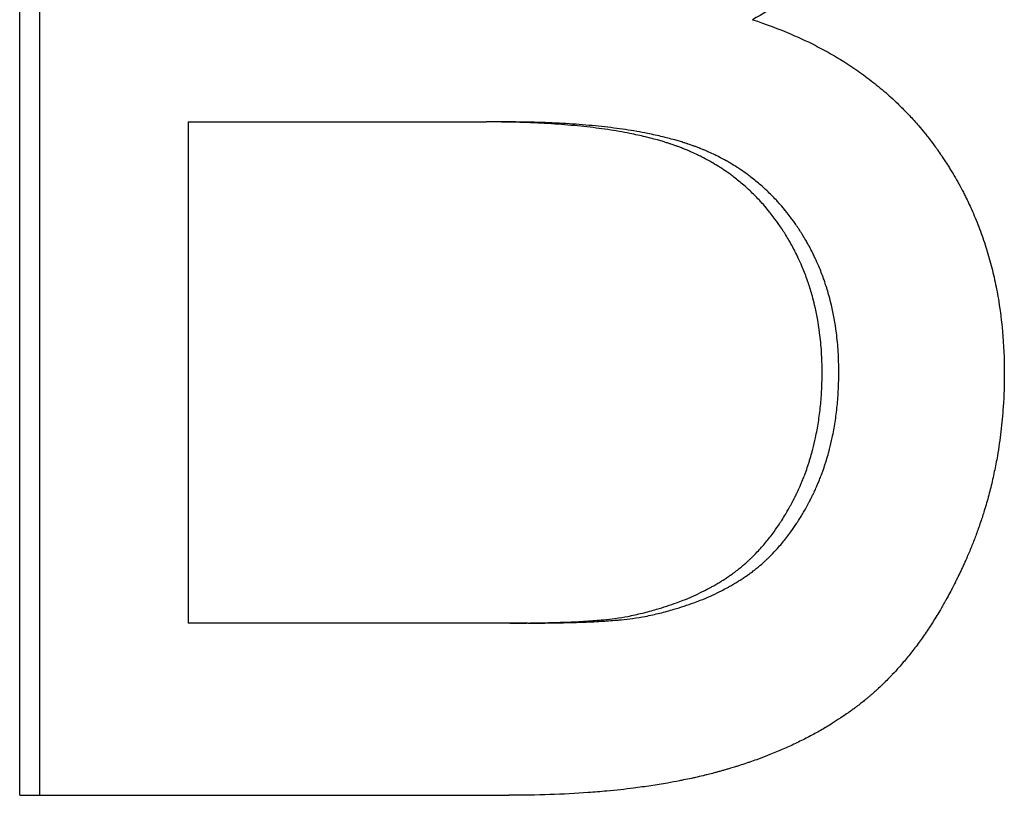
# Model space of a CAD drawing. Extents: x -0.04 to 7.61, y -2.49 to 5.24.
# Tile 4 of 13: x 4.08 to 4.32, y 3.14 to 3.34. Entities that reach past the tile are written whole.
import ezdxf

# ---------------------------------------------------------------- set-up
doc = ezdxf.new("R2010")
doc.units = 0
doc.header["$MEASUREMENT"] = 0
doc.layers.get('0').update_dxf_attribs({"linetype": 'CONTINUOUS'})

msp = doc.modelspace()

# ---------------------------------------------------------------- linework, layer by layer
for p, q in [((4.07757, 3.14486), (4.07757, 3.50486)), ((4.11914, 3.31114), (4.11914, 3.18739)), ((4.11914, 3.31114), (4.1927, 3.31114)), ((4.19719, 3.31114), (4.1927, 3.31114)), ((4.19859, 3.18739), (4.11914, 3.18739)), ((4.20306, 3.18739), (4.19859, 3.18739)), ((4.07757, 3.14486), (4.19834, 3.14486))]:
    msp.add_line(p, q)
msp.add_open_spline([(4.08258, 3.14486), (4.08258, 3.26486), (4.08258, 3.38486), (4.08258, 3.50486)], degree=3)
for points, knots in [([(4.3045, 3.41267), (4.3045, 3.41011), (4.3044, 3.40757), (4.30418, 3.40506), (4.30402, 3.40318), (4.30381, 3.40131), (4.30353, 3.39946), (4.30325, 3.3976), (4.30291, 3.39576), (4.30251, 3.39394), (4.30238, 3.39333), (4.30224, 3.39272), (4.3021, 3.39212), (4.30181, 3.39091), (4.30149, 3.3897), (4.30114, 3.3885), (4.30097, 3.3879), (4.30079, 3.38731), (4.30061, 3.38671), (4.30024, 3.38552), (4.29984, 3.38433), (4.29942, 3.38316), (4.2992, 3.38257), (4.29899, 3.38198), (4.29876, 3.38139), (4.29842, 3.38051), (4.29807, 3.37964), (4.2977, 3.37876), (4.29734, 3.37789), (4.29695, 3.37702), (4.29656, 3.37616), (4.29623, 3.37544), (4.29589, 3.37472), (4.29554, 3.374), (4.29546, 3.37386), (4.29539, 3.37372), (4.29532, 3.37357), (4.29511, 3.37315), (4.29489, 3.37272), (4.29467, 3.37229), (4.29456, 3.37208), (4.29445, 3.37186), (4.29434, 3.37165), (4.29411, 3.37122), (4.29389, 3.3708), (4.29365, 3.37037), (4.29354, 3.37016), (4.29342, 3.36995), (4.2933, 3.36974), (4.29319, 3.36953), (4.29307, 3.36931), (4.29295, 3.3691), (4.29291, 3.36903), (4.29287, 3.36896), (4.29283, 3.36889), (4.29271, 3.36868), (4.29259, 3.36847), (4.29246, 3.36826), (4.29238, 3.36812), (4.2923, 3.36798), (4.29222, 3.36784), (4.29218, 3.36777), (4.29214, 3.3677), (4.29209, 3.36764), (4.29201, 3.3675), (4.29193, 3.36736), (4.29185, 3.36722), (4.2918, 3.36715), (4.29176, 3.36708), (4.29172, 3.36701), (4.29159, 3.36681), (4.29147, 3.3666), (4.29134, 3.36639), (4.29125, 3.36626), (4.29117, 3.36612), (4.29108, 3.36598), (4.29091, 3.36571), (4.29074, 3.36544), (4.29056, 3.36517), (4.29047, 3.36503), (4.29038, 3.3649), (4.29029, 3.36476), (4.29003, 3.36436), (4.28976, 3.36395), (4.28948, 3.36356), (4.2893, 3.36329), (4.28912, 3.36302), (4.28893, 3.36276), (4.28856, 3.36223), (4.28818, 3.36171), (4.28779, 3.36119), (4.2876, 3.36093), (4.28741, 3.36067), (4.28721, 3.36041), (4.28662, 3.35964), (4.28602, 3.35888), (4.2854, 3.35812), (4.28498, 3.35762), (4.28456, 3.35712), (4.28414, 3.35663), (4.28328, 3.35565), (4.2824, 3.35468), (4.2815, 3.35373), (4.28104, 3.35325), (4.28058, 3.35278), (4.28011, 3.35232), (4.27871, 3.35092), (4.27724, 3.34956), (4.27572, 3.34824), (4.2747, 3.34736), (4.27366, 3.3465), (4.27259, 3.34566), (4.27044, 3.34397), (4.26819, 3.34235), (4.26584, 3.34081), (4.26348, 3.33926), (4.26101, 3.33779), (4.25844, 3.33639)], [0, 0, 0, 0, 0.166667, 0.166667, 0.166667, 0.291667, 0.291667, 0.291667, 0.416667, 0.416667, 0.416667, 0.458333, 0.458333, 0.458333, 0.541667, 0.541667, 0.541667, 0.583333, 0.583333, 0.583333, 0.666667, 0.666667, 0.666667, 0.708333, 0.708333, 0.708333, 0.770833, 0.770833, 0.770833, 0.833333, 0.833333, 0.833333, 0.885417, 0.885417, 0.885417, 0.895833, 0.895833, 0.895833, 0.927083, 0.927083, 0.927083, 0.942708, 0.942708, 0.942708, 0.973958, 0.973958, 0.973958, 0.989583, 0.989583, 0.989583, 1.005208, 1.005208, 1.005208, 1.010417, 1.010417, 1.010417, 1.026042, 1.026042, 1.026042, 1.036458, 1.036458, 1.036458, 1.041667, 1.041667, 1.041667, 1.052083, 1.052083, 1.052083, 1.057292, 1.057292, 1.057292, 1.072917, 1.072917, 1.072917, 1.083333, 1.083333, 1.083333, 1.104167, 1.104167, 1.104167, 1.114583, 1.114583, 1.114583, 1.145833, 1.145833, 1.145833, 1.166667, 1.166667, 1.166667, 1.208333, 1.208333, 1.208333, 1.229167, 1.229167, 1.229167, 1.291667, 1.291667, 1.291667, 1.333333, 1.333333, 1.333333, 1.416667, 1.416667, 1.416667, 1.458333, 1.458333, 1.458333, 1.583333, 1.583333, 1.583333, 1.666667, 1.666667, 1.666667, 1.833333, 1.833333, 1.833333, 2, 2, 2, 2]), ([(4.25844, 3.33639), (4.26176, 3.33532), (4.26495, 3.33413), (4.26802, 3.33281), (4.27032, 3.33183), (4.27256, 3.33077), (4.27472, 3.32964), (4.27687, 3.32851), (4.27896, 3.32732), (4.28098, 3.32605), (4.28165, 3.32563), (4.28232, 3.3252), (4.28297, 3.32476), (4.28428, 3.32388), (4.28557, 3.32298), (4.28681, 3.32204), (4.28744, 3.32157), (4.28805, 3.32109), (4.28866, 3.32061), (4.28988, 3.31964), (4.29106, 3.31864), (4.29222, 3.31761), (4.29279, 3.31709), (4.29336, 3.31657), (4.29392, 3.31604), (4.29476, 3.31524), (4.29558, 3.31442), (4.29639, 3.31359), (4.29666, 3.31332), (4.29692, 3.31304), (4.29719, 3.31275), (4.29798, 3.31191), (4.29875, 3.31105), (4.29951, 3.31017), (4.30001, 3.30959), (4.30051, 3.30899), (4.301, 3.30839), (4.30124, 3.30809), (4.30148, 3.30779), (4.30172, 3.30748), (4.30208, 3.30703), (4.30244, 3.30656), (4.30279, 3.3061), (4.30308, 3.30571), (4.30337, 3.30532), (4.30365, 3.30493), (4.30383, 3.30469), (4.304, 3.30445), (4.30416, 3.30421), (4.3045, 3.30374), (4.30484, 3.30325), (4.30517, 3.30277), (4.30538, 3.30245), (4.3056, 3.30212), (4.30582, 3.3018), (4.30592, 3.30164), (4.30603, 3.30147), (4.30614, 3.30131), (4.30645, 3.30082), (4.30677, 3.30033), (4.30707, 3.29983), (4.30728, 3.2995), (4.30748, 3.29917), (4.30768, 3.29884), (4.30808, 3.29818), (4.30848, 3.29751), (4.30886, 3.29683), (4.30905, 3.29649), (4.30924, 3.29616), (4.30942, 3.29582), (4.3098, 3.29514), (4.31016, 3.29445), (4.31052, 3.29376), (4.31069, 3.29342), (4.31087, 3.29307), (4.31104, 3.29272), (4.31156, 3.29168), (4.31206, 3.29063), (4.31253, 3.28957), (4.31285, 3.28886), (4.31316, 3.28814), (4.31346, 3.28742), (4.31405, 3.28599), (4.31461, 3.28453), (4.31514, 3.28305), (4.3154, 3.28231), (4.31565, 3.28157), (4.31589, 3.28082), (4.31638, 3.27932), (4.31683, 3.27781), (4.31724, 3.27627), (4.31745, 3.2755), (4.31764, 3.27473), (4.31783, 3.27395), (4.3182, 3.27239), (4.31854, 3.27082), (4.31884, 3.26922), (4.31899, 3.26842), (4.31913, 3.26762), (4.31926, 3.26681), (4.31965, 3.26439), (4.31996, 3.26192), (4.32018, 3.25941), (4.32048, 3.25606), (4.32063, 3.25264), (4.32063, 3.24913)], [0, 0, 0, 0, 0.166667, 0.166667, 0.166667, 0.291667, 0.291667, 0.291667, 0.416667, 0.416667, 0.416667, 0.458333, 0.458333, 0.458333, 0.541667, 0.541667, 0.541667, 0.583333, 0.583333, 0.583333, 0.666667, 0.666667, 0.666667, 0.708333, 0.708333, 0.708333, 0.770833, 0.770833, 0.770833, 0.791667, 0.791667, 0.791667, 0.854167, 0.854167, 0.854167, 0.895833, 0.895833, 0.895833, 0.916667, 0.916667, 0.916667, 0.947917, 0.947917, 0.947917, 0.973958, 0.973958, 0.973958, 0.989583, 0.989583, 0.989583, 1.020833, 1.020833, 1.020833, 1.041667, 1.041667, 1.041667, 1.052083, 1.052083, 1.052083, 1.083333, 1.083333, 1.083333, 1.104167, 1.104167, 1.104167, 1.145833, 1.145833, 1.145833, 1.166667, 1.166667, 1.166667, 1.208333, 1.208333, 1.208333, 1.229167, 1.229167, 1.229167, 1.291667, 1.291667, 1.291667, 1.333333, 1.333333, 1.333333, 1.416667, 1.416667, 1.416667, 1.458333, 1.458333, 1.458333, 1.541667, 1.541667, 1.541667, 1.583333, 1.583333, 1.583333, 1.666667, 1.666667, 1.666667, 1.708333, 1.708333, 1.708333, 1.833333, 1.833333, 1.833333, 2, 2, 2, 2]), ([(4.27566, 3.24941), (4.27566, 3.25107), (4.27561, 3.25272), (4.27551, 3.25433), (4.27541, 3.25595), (4.27526, 3.25753), (4.27505, 3.25909), (4.27475, 3.26144), (4.27434, 3.26372), (4.27381, 3.26593), (4.27364, 3.26667), (4.27345, 3.26741), (4.27325, 3.26813), (4.27295, 3.26922), (4.27262, 3.2703), (4.27226, 3.27135), (4.27214, 3.27171), (4.27202, 3.27206), (4.2719, 3.27241), (4.27152, 3.27346), (4.27112, 3.27449), (4.27069, 3.27551), (4.2704, 3.27618), (4.2701, 3.27686), (4.26978, 3.27752), (4.26963, 3.27785), (4.26947, 3.27818), (4.26931, 3.27851), (4.26906, 3.27901), (4.26881, 3.2795), (4.26855, 3.27998), (4.26829, 3.28047), (4.26803, 3.28095), (4.26776, 3.28143), (4.26767, 3.28159), (4.26757, 3.28175), (4.26748, 3.28191), (4.26721, 3.28238), (4.26692, 3.28285), (4.26663, 3.28332), (4.26649, 3.28356), (4.26634, 3.28379), (4.26619, 3.28402), (4.26604, 3.28425), (4.26589, 3.28448), (4.26574, 3.28471), (4.26569, 3.28479), (4.26564, 3.28487), (4.26559, 3.28494), (4.26533, 3.28532), (4.26507, 3.2857), (4.26481, 3.28607), (4.2646, 3.28637), (4.26439, 3.28666), (4.26418, 3.28695), (4.26407, 3.2871), (4.26396, 3.28724), (4.26386, 3.28739), (4.26353, 3.28782), (4.2632, 3.28825), (4.26287, 3.28867), (4.26265, 3.28895), (4.26242, 3.28923), (4.26219, 3.2895), (4.26174, 3.29005), (4.26128, 3.29059), (4.2608, 3.29111), (4.26057, 3.29138), (4.26033, 3.29164), (4.26009, 3.29189), (4.25937, 3.29266), (4.25862, 3.29341), (4.25786, 3.29413), (4.25735, 3.29461), (4.25684, 3.29508), (4.25631, 3.29554), (4.25552, 3.29622), (4.25471, 3.29688), (4.25388, 3.29752), (4.2536, 3.29773), (4.25332, 3.29794), (4.25304, 3.29814), (4.25248, 3.29856), (4.25191, 3.29896), (4.25133, 3.29934), (4.25104, 3.29954), (4.25075, 3.29973), (4.25045, 3.29992), (4.24986, 3.3003), (4.24926, 3.30066), (4.24866, 3.30102), (4.24835, 3.30119), (4.24805, 3.30137), (4.24774, 3.30154), (4.24712, 3.30188), (4.2465, 3.30221), (4.24587, 3.30253), (4.24555, 3.30269), (4.24523, 3.30285), (4.24491, 3.30301), (4.24443, 3.30324), (4.24394, 3.30346), (4.24345, 3.30368), (4.24328, 3.30375), (4.24312, 3.30383), (4.24295, 3.3039), (4.24271, 3.304), (4.24246, 3.30411), (4.24221, 3.30421), (4.24212, 3.30425), (4.24204, 3.30428), (4.24196, 3.30432), (4.24179, 3.30439), (4.24162, 3.30445), (4.24145, 3.30452), (4.24137, 3.30456), (4.24128, 3.30459), (4.2412, 3.30462), (4.24103, 3.30469), (4.24086, 3.30475), (4.24069, 3.30482), (4.24044, 3.30492), (4.24018, 3.30501), (4.23992, 3.30511), (4.23984, 3.30514), (4.23975, 3.30517), (4.23966, 3.3052), (4.2394, 3.30529), (4.23914, 3.30539), (4.23888, 3.30548), (4.2387, 3.30554), (4.23852, 3.3056), (4.23834, 3.30566), (4.23825, 3.30569), (4.23816, 3.30572), (4.23807, 3.30575), (4.2378, 3.30584), (4.23753, 3.30593), (4.23726, 3.30601), (4.23707, 3.30607), (4.23689, 3.30613), (4.2367, 3.30619), (4.23633, 3.3063), (4.23596, 3.30641), (4.23557, 3.30652), (4.23538, 3.30658), (4.23519, 3.30663), (4.235, 3.30669), (4.23442, 3.30685), (4.23383, 3.307), (4.23323, 3.30716), (4.23283, 3.30726), (4.23243, 3.30736), (4.23202, 3.30746), (4.23079, 3.30775), (4.22952, 3.30803), (4.22821, 3.30829), (4.22734, 3.30846), (4.22645, 3.30863), (4.22554, 3.30879), (4.22372, 3.3091), (4.22182, 3.30938), (4.21985, 3.30963), (4.21887, 3.30976), (4.21786, 3.30988), (4.21684, 3.30999), (4.2148, 3.31021), (4.21268, 3.3104), (4.21049, 3.31055), (4.2094, 3.31063), (4.20828, 3.3107), (4.20715, 3.31077), (4.20489, 3.31089), (4.20255, 3.31099), (4.20015, 3.31105), (4.19774, 3.31111), (4.19526, 3.31114), (4.1927, 3.31114)], [0, 0, 0, 0, 0.125, 0.125, 0.125, 0.25, 0.25, 0.25, 0.4375, 0.4375, 0.4375, 0.5, 0.5, 0.5, 0.59375, 0.59375, 0.59375, 0.625, 0.625, 0.625, 0.71875, 0.71875, 0.71875, 0.78125, 0.78125, 0.78125, 0.8125, 0.8125, 0.8125, 0.859375, 0.859375, 0.859375, 0.90625, 0.90625, 0.90625, 0.921875, 0.921875, 0.921875, 0.96875, 0.96875, 0.96875, 0.992188, 0.992188, 0.992188, 1.015625, 1.015625, 1.015625, 1.023438, 1.023438, 1.023438, 1.0625, 1.0625, 1.0625, 1.09375, 1.09375, 1.09375, 1.109375, 1.109375, 1.109375, 1.15625, 1.15625, 1.15625, 1.1875, 1.1875, 1.1875, 1.25, 1.25, 1.25, 1.28125, 1.28125, 1.28125, 1.375, 1.375, 1.375, 1.4375, 1.4375, 1.4375, 1.53125, 1.53125, 1.53125, 1.5625, 1.5625, 1.5625, 1.625, 1.625, 1.625, 1.65625, 1.65625, 1.65625, 1.71875, 1.71875, 1.71875, 1.75, 1.75, 1.75, 1.8125, 1.8125, 1.8125, 1.84375, 1.84375, 1.84375, 1.890625, 1.890625, 1.890625, 1.90625, 1.90625, 1.90625, 1.929688, 1.929688, 1.929688, 1.9375, 1.9375, 1.9375, 1.953125, 1.953125, 1.953125, 1.960938, 1.960938, 1.960938, 1.976562, 1.976562, 1.976562, 2, 2, 2, 2.007812, 2.007812, 2.007812, 2.03125, 2.03125, 2.03125, 2.046875, 2.046875, 2.046875, 2.054688, 2.054688, 2.054688, 2.078125, 2.078125, 2.078125, 2.09375, 2.09375, 2.09375, 2.125, 2.125, 2.125, 2.140625, 2.140625, 2.140625, 2.1875, 2.1875, 2.1875, 2.21875, 2.21875, 2.21875, 2.3125, 2.3125, 2.3125, 2.375, 2.375, 2.375, 2.5, 2.5, 2.5, 2.5625, 2.5625, 2.5625, 2.6875, 2.6875, 2.6875, 2.75, 2.75, 2.75, 2.875, 2.875, 2.875, 3, 3, 3, 3]), ([(4.27977, 3.24941), (4.27977, 3.25107), (4.27972, 3.25272), (4.27963, 3.25433), (4.27953, 3.25595), (4.27938, 3.25753), (4.27918, 3.25909), (4.27888, 3.26144), (4.27846, 3.26372), (4.27794, 3.26593), (4.27777, 3.26667), (4.27758, 3.26741), (4.27738, 3.26813), (4.27708, 3.26922), (4.27675, 3.2703), (4.2764, 3.27135), (4.27628, 3.27171), (4.27616, 3.27206), (4.27603, 3.27241), (4.27566, 3.27346), (4.27526, 3.27449), (4.27483, 3.27551), (4.27454, 3.27618), (4.27424, 3.27686), (4.27393, 3.27752), (4.27377, 3.27785), (4.27362, 3.27818), (4.27345, 3.27851), (4.27321, 3.27901), (4.27296, 3.2795), (4.2727, 3.27998), (4.27245, 3.28047), (4.27218, 3.28095), (4.27191, 3.28143), (4.27182, 3.28159), (4.27173, 3.28175), (4.27164, 3.28191), (4.27136, 3.28238), (4.27108, 3.28285), (4.27079, 3.28332), (4.27065, 3.28356), (4.2705, 3.28379), (4.27035, 3.28402), (4.2702, 3.28425), (4.27005, 3.28448), (4.2699, 3.28471), (4.26985, 3.28479), (4.2698, 3.28487), (4.26975, 3.28494), (4.2695, 3.28532), (4.26924, 3.2857), (4.26898, 3.28607), (4.26877, 3.28637), (4.26856, 3.28666), (4.26835, 3.28695), (4.26824, 3.2871), (4.26814, 3.28724), (4.26803, 3.28739), (4.26771, 3.28782), (4.26738, 3.28825), (4.26705, 3.28867), (4.26682, 3.28895), (4.2666, 3.28923), (4.26637, 3.2895), (4.26592, 3.29005), (4.26546, 3.29059), (4.26499, 3.29111), (4.26475, 3.29138), (4.26452, 3.29164), (4.26428, 3.29189), (4.26356, 3.29266), (4.26282, 3.29341), (4.26206, 3.29413), (4.26155, 3.29461), (4.26104, 3.29508), (4.26051, 3.29554), (4.25973, 3.29622), (4.25892, 3.29688), (4.2581, 3.29752), (4.25782, 3.29773), (4.25754, 3.29794), (4.25726, 3.29814), (4.2567, 3.29856), (4.25613, 3.29896), (4.25556, 3.29934), (4.25527, 3.29954), (4.25498, 3.29973), (4.25468, 3.29992), (4.2541, 3.3003), (4.2535, 3.30066), (4.2529, 3.30102), (4.2526, 3.30119), (4.25229, 3.30137), (4.25198, 3.30154), (4.25137, 3.30188), (4.25075, 3.30221), (4.25012, 3.30253), (4.2498, 3.30269), (4.24949, 3.30285), (4.24917, 3.30301), (4.24869, 3.30324), (4.2482, 3.30346), (4.24771, 3.30368), (4.24755, 3.30375), (4.24738, 3.30383), (4.24722, 3.3039), (4.24697, 3.304), (4.24673, 3.30411), (4.24648, 3.30421), (4.24639, 3.30425), (4.24631, 3.30428), (4.24623, 3.30432), (4.24606, 3.30439), (4.24589, 3.30445), (4.24573, 3.30452), (4.24564, 3.30456), (4.24556, 3.30459), (4.24547, 3.30462), (4.24531, 3.30469), (4.24514, 3.30475), (4.24497, 3.30482), (4.24471, 3.30492), (4.24446, 3.30501), (4.2442, 3.30511), (4.24412, 3.30514), (4.24403, 3.30517), (4.24394, 3.3052), (4.24369, 3.30529), (4.24342, 3.30539), (4.24316, 3.30548), (4.24299, 3.30554), (4.24281, 3.3056), (4.24263, 3.30566), (4.24254, 3.30569), (4.24245, 3.30572), (4.24236, 3.30575), (4.24209, 3.30584), (4.24182, 3.30593), (4.24155, 3.30601), (4.24137, 3.30607), (4.24118, 3.30613), (4.241, 3.30619), (4.24063, 3.3063), (4.24025, 3.30641), (4.23987, 3.30652), (4.23968, 3.30658), (4.23949, 3.30663), (4.2393, 3.30669), (4.23873, 3.30685), (4.23814, 3.307), (4.23754, 3.30716), (4.23714, 3.30726), (4.23674, 3.30736), (4.23634, 3.30746), (4.23511, 3.30775), (4.23385, 3.30803), (4.23255, 3.30829), (4.23168, 3.30846), (4.23079, 3.30863), (4.22988, 3.30879), (4.22807, 3.3091), (4.22618, 3.30938), (4.22422, 3.30963), (4.22324, 3.30976), (4.22224, 3.30988), (4.22123, 3.30999), (4.21919, 3.31021), (4.21708, 3.3104), (4.2149, 3.31055), (4.21381, 3.31063), (4.21271, 3.3107), (4.21158, 3.31077), (4.20933, 3.31089), (4.207, 3.31099), (4.2046, 3.31105), (4.20221, 3.31111), (4.19974, 3.31114), (4.19719, 3.31114)], [0, 0, 0, 0, 0.125, 0.125, 0.125, 0.25, 0.25, 0.25, 0.4375, 0.4375, 0.4375, 0.5, 0.5, 0.5, 0.59375, 0.59375, 0.59375, 0.625, 0.625, 0.625, 0.71875, 0.71875, 0.71875, 0.78125, 0.78125, 0.78125, 0.8125, 0.8125, 0.8125, 0.859375, 0.859375, 0.859375, 0.90625, 0.90625, 0.90625, 0.921875, 0.921875, 0.921875, 0.96875, 0.96875, 0.96875, 0.992188, 0.992188, 0.992188, 1.015625, 1.015625, 1.015625, 1.023438, 1.023438, 1.023438, 1.0625, 1.0625, 1.0625, 1.09375, 1.09375, 1.09375, 1.109375, 1.109375, 1.109375, 1.15625, 1.15625, 1.15625, 1.1875, 1.1875, 1.1875, 1.25, 1.25, 1.25, 1.28125, 1.28125, 1.28125, 1.375, 1.375, 1.375, 1.4375, 1.4375, 1.4375, 1.53125, 1.53125, 1.53125, 1.5625, 1.5625, 1.5625, 1.625, 1.625, 1.625, 1.65625, 1.65625, 1.65625, 1.71875, 1.71875, 1.71875, 1.75, 1.75, 1.75, 1.8125, 1.8125, 1.8125, 1.84375, 1.84375, 1.84375, 1.890625, 1.890625, 1.890625, 1.90625, 1.90625, 1.90625, 1.929688, 1.929688, 1.929688, 1.9375, 1.9375, 1.9375, 1.953125, 1.953125, 1.953125, 1.960938, 1.960938, 1.960938, 1.976562, 1.976562, 1.976562, 2, 2, 2, 2.007812, 2.007812, 2.007812, 2.03125, 2.03125, 2.03125, 2.046875, 2.046875, 2.046875, 2.054688, 2.054688, 2.054688, 2.078125, 2.078125, 2.078125, 2.09375, 2.09375, 2.09375, 2.125, 2.125, 2.125, 2.140625, 2.140625, 2.140625, 2.1875, 2.1875, 2.1875, 2.21875, 2.21875, 2.21875, 2.3125, 2.3125, 2.3125, 2.375, 2.375, 2.375, 2.5, 2.5, 2.5, 2.5625, 2.5625, 2.5625, 2.6875, 2.6875, 2.6875, 2.75, 2.75, 2.75, 2.875, 2.875, 2.875, 3, 3, 3, 3]), ([(4.32063, 3.24913), (4.32063, 3.24633), (4.32054, 3.24355), (4.32036, 3.24082), (4.32022, 3.23876), (4.32003, 3.23673), (4.3198, 3.23471), (4.31956, 3.23269), (4.31927, 3.23069), (4.31892, 3.22871), (4.31881, 3.22805), (4.31869, 3.2274), (4.31856, 3.22674), (4.31831, 3.22543), (4.31804, 3.22413), (4.31774, 3.22283), (4.3176, 3.22218), (4.31744, 3.22154), (4.31728, 3.22089), (4.31696, 3.21961), (4.31662, 3.21833), (4.31626, 3.21706), (4.31608, 3.21642), (4.31589, 3.21579), (4.3157, 3.21516), (4.3154, 3.21421), (4.3151, 3.21327), (4.31479, 3.21233), (4.31468, 3.21202), (4.31457, 3.21171), (4.31447, 3.2114), (4.31414, 3.21046), (4.3138, 3.20953), (4.31345, 3.20861), (4.31328, 3.20815), (4.3131, 3.20768), (4.31292, 3.20722), (4.31274, 3.20676), (4.31255, 3.20631), (4.31237, 3.20585), (4.31218, 3.20539), (4.31199, 3.20493), (4.31179, 3.20448), (4.3116, 3.20402), (4.3114, 3.20357), (4.3112, 3.20312), (4.31113, 3.20296), (4.31107, 3.20281), (4.311, 3.20266), (4.31087, 3.20236), (4.31073, 3.20206), (4.31059, 3.20176), (4.31052, 3.20161), (4.31045, 3.20146), (4.31039, 3.20131), (4.31025, 3.20101), (4.31011, 3.20072), (4.30997, 3.20042), (4.3099, 3.20027), (4.30983, 3.20013), (4.30976, 3.19998), (4.30962, 3.19969), (4.30948, 3.19939), (4.30934, 3.1991), (4.30927, 3.19896), (4.3092, 3.19881), (4.30913, 3.19867), (4.30899, 3.19838), (4.30884, 3.19809), (4.3087, 3.1978), (4.30863, 3.19766), (4.30856, 3.19752), (4.30849, 3.19737), (4.30827, 3.19694), (4.30805, 3.19652), (4.30783, 3.1961), (4.30769, 3.19582), (4.30754, 3.19554), (4.3074, 3.19526), (4.3071, 3.1947), (4.30681, 3.19415), (4.30651, 3.19361), (4.30636, 3.19333), (4.30621, 3.19306), (4.30606, 3.19279), (4.3056, 3.19199), (4.30515, 3.19119), (4.30468, 3.19041), (4.30437, 3.18988), (4.30406, 3.18937), (4.30375, 3.18886), (4.30312, 3.18784), (4.30248, 3.18684), (4.30183, 3.18586), (4.3015, 3.18537), (4.30118, 3.18489), (4.30085, 3.18442), (4.30019, 3.18346), (4.29952, 3.18253), (4.29884, 3.18163), (4.2985, 3.18117), (4.29815, 3.18072), (4.29781, 3.18028), (4.29712, 3.1794), (4.29642, 3.17854), (4.2957, 3.1777), (4.29535, 3.17728), (4.29499, 3.17687), (4.29463, 3.17646), (4.29409, 3.17585), (4.29354, 3.17525), (4.29299, 3.17466), (4.2928, 3.17447), (4.29262, 3.17427), (4.29243, 3.17408), (4.29206, 3.17369), (4.29169, 3.17332), (4.29131, 3.17294), (4.29112, 3.17276), (4.29093, 3.17257), (4.29074, 3.17239), (4.29037, 3.17202), (4.28998, 3.17166), (4.2896, 3.1713), (4.28941, 3.17112), (4.28921, 3.17095), (4.28902, 3.17077), (4.28873, 3.17051), (4.28844, 3.17025), (4.28815, 3.16999), (4.28805, 3.16991), (4.28795, 3.16982), (4.28785, 3.16974), (4.28766, 3.16957), (4.28746, 3.1694), (4.28726, 3.16923), (4.28717, 3.16915), (4.28707, 3.16906), (4.28697, 3.16898), (4.28677, 3.16882), (4.28657, 3.16865), (4.28637, 3.16849), (4.28627, 3.16841), (4.28617, 3.16833), (4.28607, 3.16825), (4.28577, 3.168), (4.28547, 3.16776), (4.28516, 3.16752), (4.28496, 3.16736), (4.28475, 3.1672), (4.28455, 3.16704), (4.28445, 3.16697), (4.28434, 3.16689), (4.28424, 3.16681), (4.28403, 3.16665), (4.28382, 3.16649), (4.28362, 3.16634), (4.28351, 3.16626), (4.28341, 3.16618), (4.2833, 3.16611), (4.28299, 3.16587), (4.28267, 3.16564), (4.28235, 3.16542), (4.28214, 3.16526), (4.28192, 3.16511), (4.28171, 3.16496), (4.28128, 3.16466), (4.28084, 3.16436), (4.2804, 3.16407), (4.28018, 3.16392), (4.27996, 3.16378), (4.27974, 3.16363), (4.27908, 3.16319), (4.2784, 3.16276), (4.27772, 3.16234), (4.27726, 3.16206), (4.2768, 3.16178), (4.27634, 3.16151), (4.27541, 3.16096), (4.27446, 3.16042), (4.2735, 3.1599), (4.27302, 3.15964), (4.27253, 3.15938), (4.27205, 3.15913), (4.27107, 3.15862), (4.27007, 3.15813), (4.26906, 3.15764), (4.26855, 3.1574), (4.26804, 3.15716), (4.26753, 3.15693), (4.2665, 3.15646), (4.26545, 3.15601), (4.26439, 3.15556), (4.26386, 3.15534), (4.26332, 3.15513), (4.26279, 3.15491), (4.26198, 3.15459), (4.26116, 3.15428), (4.26033, 3.15397), (4.26005, 3.15387), (4.25978, 3.15377), (4.2595, 3.15366), (4.25894, 3.15346), (4.25838, 3.15327), (4.25782, 3.15307), (4.25754, 3.15297), (4.25725, 3.15288), (4.25697, 3.15278), (4.2564, 3.15259), (4.25583, 3.1524), (4.25525, 3.15222), (4.25496, 3.15213), (4.25467, 3.15204), (4.25438, 3.15195), (4.25395, 3.15181), (4.25351, 3.15168), (4.25307, 3.15154), (4.25292, 3.1515), (4.25277, 3.15146), (4.25263, 3.15141), (4.25233, 3.15133), (4.25204, 3.15124), (4.25174, 3.15115), (4.25159, 3.15111), (4.25144, 3.15107), (4.25129, 3.15103), (4.251, 3.15094), (4.2507, 3.15086), (4.2504, 3.15077), (4.25025, 3.15073), (4.2501, 3.15069), (4.24995, 3.15065), (4.24965, 3.15057), (4.24934, 3.15049), (4.24904, 3.15041), (4.24889, 3.15037), (4.24873, 3.15033), (4.24858, 3.15029), (4.24812, 3.15017), (4.24766, 3.15005), (4.2472, 3.14994), (4.24689, 3.14986), (4.24658, 3.14978), (4.24626, 3.14971), (4.24564, 3.14956), (4.24501, 3.14941), (4.24437, 3.14927), (4.24405, 3.1492), (4.24373, 3.14912), (4.24341, 3.14905), (4.24277, 3.14892), (4.24212, 3.14878), (4.24147, 3.14865), (4.24114, 3.14858), (4.24082, 3.14851), (4.24049, 3.14845), (4.2395, 3.14826), (4.2385, 3.14807), (4.23749, 3.14789), (4.23681, 3.14777), (4.23613, 3.14766), (4.23545, 3.14755), (4.23407, 3.14732), (4.23268, 3.14711), (4.23127, 3.14692), (4.23056, 3.14682), (4.22984, 3.14672), (4.22913, 3.14663), (4.22697, 3.14636), (4.22476, 3.14612), (4.22251, 3.14591), (4.22101, 3.14577), (4.21948, 3.14565), (4.21794, 3.14553), (4.21484, 3.14531), (4.21166, 3.14514), (4.2084, 3.14503), (4.20513, 3.14492), (4.20178, 3.14486), (4.19834, 3.14486)], [0, 0, 0, 0, 0.166667, 0.166667, 0.166667, 0.291667, 0.291667, 0.291667, 0.416667, 0.416667, 0.416667, 0.458333, 0.458333, 0.458333, 0.541667, 0.541667, 0.541667, 0.583333, 0.583333, 0.583333, 0.666667, 0.666667, 0.666667, 0.708333, 0.708333, 0.708333, 0.770833, 0.770833, 0.770833, 0.791667, 0.791667, 0.791667, 0.854167, 0.854167, 0.854167, 0.885417, 0.885417, 0.885417, 0.916667, 0.916667, 0.916667, 0.947917, 0.947917, 0.947917, 0.979167, 0.979167, 0.979167, 0.989583, 0.989583, 0.989583, 1.010417, 1.010417, 1.010417, 1.020833, 1.020833, 1.020833, 1.041667, 1.041667, 1.041667, 1.052083, 1.052083, 1.052083, 1.072917, 1.072917, 1.072917, 1.083333, 1.083333, 1.083333, 1.104167, 1.104167, 1.104167, 1.114583, 1.114583, 1.114583, 1.145833, 1.145833, 1.145833, 1.166667, 1.166667, 1.166667, 1.208333, 1.208333, 1.208333, 1.229167, 1.229167, 1.229167, 1.291667, 1.291667, 1.291667, 1.333333, 1.333333, 1.333333, 1.416667, 1.416667, 1.416667, 1.458333, 1.458333, 1.458333, 1.541667, 1.541667, 1.541667, 1.583333, 1.583333, 1.583333, 1.666667, 1.666667, 1.666667, 1.708333, 1.708333, 1.708333, 1.770833, 1.770833, 1.770833, 1.791667, 1.791667, 1.791667, 1.833333, 1.833333, 1.833333, 1.854167, 1.854167, 1.854167, 1.895833, 1.895833, 1.895833, 1.916667, 1.916667, 1.916667, 1.947917, 1.947917, 1.947917, 1.958333, 1.958333, 1.958333, 1.979167, 1.979167, 1.979167, 1.989583, 1.989583, 1.989583, 2.010417, 2.010417, 2.010417, 2.020833, 2.020833, 2.020833, 2.052083, 2.052083, 2.052083, 2.072917, 2.072917, 2.072917, 2.083333, 2.083333, 2.083333, 2.104167, 2.104167, 2.104167, 2.114583, 2.114583, 2.114583, 2.145833, 2.145833, 2.145833, 2.166667, 2.166667, 2.166667, 2.208333, 2.208333, 2.208333, 2.229167, 2.229167, 2.229167, 2.291667, 2.291667, 2.291667, 2.333333, 2.333333, 2.333333, 2.416667, 2.416667, 2.416667, 2.458333, 2.458333, 2.458333, 2.541667, 2.541667, 2.541667, 2.583333, 2.583333, 2.583333, 2.666667, 2.666667, 2.666667, 2.708333, 2.708333, 2.708333, 2.770833, 2.770833, 2.770833, 2.791667, 2.791667, 2.791667, 2.833333, 2.833333, 2.833333, 2.854167, 2.854167, 2.854167, 2.895833, 2.895833, 2.895833, 2.916667, 2.916667, 2.916667, 2.947917, 2.947917, 2.947917, 2.958333, 2.958333, 2.958333, 2.979167, 2.979167, 2.979167, 2.989583, 2.989583, 2.989583, 3.010417, 3.010417, 3.010417, 3.020833, 3.020833, 3.020833, 3.041667, 3.041667, 3.041667, 3.052083, 3.052083, 3.052083, 3.083333, 3.083333, 3.083333, 3.104167, 3.104167, 3.104167, 3.145833, 3.145833, 3.145833, 3.166667, 3.166667, 3.166667, 3.208333, 3.208333, 3.208333, 3.229167, 3.229167, 3.229167, 3.291667, 3.291667, 3.291667, 3.333333, 3.333333, 3.333333, 3.416667, 3.416667, 3.416667, 3.458333, 3.458333, 3.458333, 3.583333, 3.583333, 3.583333, 3.666667, 3.666667, 3.666667, 3.833333, 3.833333, 3.833333, 4, 4, 4, 4]), ([(4.22766, 3.18904), (4.2289, 3.18929), (4.23011, 3.18956), (4.2313, 3.18985), (4.23249, 3.19015), (4.23365, 3.19046), (4.23479, 3.19079), (4.23649, 3.19129), (4.23814, 3.19183), (4.23974, 3.19242), (4.24027, 3.19261), (4.2408, 3.19281), (4.24132, 3.19302), (4.2421, 3.19333), (4.24286, 3.19365), (4.24361, 3.19398), (4.24386, 3.19409), (4.24411, 3.1942), (4.24436, 3.19431), (4.2451, 3.19465), (4.24583, 3.195), (4.24654, 3.19536), (4.24702, 3.1956), (4.24749, 3.19585), (4.24795, 3.1961), (4.24818, 3.19623), (4.24841, 3.19635), (4.24864, 3.19648), (4.24898, 3.19667), (4.24932, 3.19687), (4.24966, 3.19706), (4.25, 3.19726), (4.25033, 3.19746), (4.25066, 3.19767), (4.25077, 3.19773), (4.25088, 3.1978), (4.25098, 3.19787), (4.25131, 3.19807), (4.25163, 3.19828), (4.25195, 3.19849), (4.25201, 3.19853), (4.25206, 3.19856), (4.25211, 3.1986), (4.25238, 3.19877), (4.25264, 3.19895), (4.2529, 3.19913), (4.25295, 3.19917), (4.25301, 3.19921), (4.25306, 3.19924), (4.25321, 3.19935), (4.25337, 3.19946), (4.25352, 3.19957), (4.25363, 3.19965), (4.25373, 3.19972), (4.25383, 3.1998), (4.25388, 3.19984), (4.25394, 3.19988), (4.25399, 3.19991), (4.25414, 3.20003), (4.25429, 3.20014), (4.25445, 3.20026), (4.25455, 3.20034), (4.25465, 3.20042), (4.25475, 3.20049), (4.25505, 3.20073), (4.25535, 3.20097), (4.25565, 3.20122), (4.25585, 3.20138), (4.25604, 3.20154), (4.25624, 3.20171), (4.25663, 3.20205), (4.25702, 3.20239), (4.2574, 3.20274), (4.25759, 3.20292), (4.25778, 3.2031), (4.25797, 3.20328), (4.25854, 3.20382), (4.2591, 3.20437), (4.25964, 3.20495), (4.26001, 3.20533), (4.26037, 3.20573), (4.26072, 3.20613), (4.26143, 3.20693), (4.26212, 3.20776), (4.26279, 3.20863), (4.26313, 3.20907), (4.26346, 3.20951), (4.26379, 3.20996), (4.26428, 3.21063), (4.26475, 3.21133), (4.26522, 3.21204), (4.26538, 3.21228), (4.26554, 3.21252), (4.26569, 3.21276), (4.266, 3.21324), (4.2663, 3.21373), (4.2666, 3.21423), (4.26675, 3.21448), (4.2669, 3.21473), (4.26704, 3.21499), (4.26726, 3.21537), (4.26748, 3.21575), (4.2677, 3.21614), (4.26777, 3.21627), (4.26784, 3.2164), (4.26791, 3.21653), (4.26802, 3.21673), (4.26812, 3.21693), (4.26823, 3.21713), (4.26826, 3.21719), (4.2683, 3.21726), (4.26833, 3.21733), (4.2684, 3.21746), (4.26847, 3.21759), (4.26854, 3.21773), (4.26858, 3.21779), (4.26861, 3.21786), (4.26865, 3.21793), (4.26872, 3.21806), (4.26879, 3.2182), (4.26885, 3.21833), (4.26889, 3.2184), (4.26892, 3.21847), (4.26896, 3.21854), (4.26902, 3.21867), (4.26909, 3.21881), (4.26916, 3.21895), (4.26919, 3.21902), (4.26923, 3.21909), (4.26926, 3.21915), (4.26933, 3.21929), (4.26939, 3.21943), (4.26946, 3.21957), (4.26949, 3.21964), (4.26953, 3.21971), (4.26956, 3.21978), (4.26962, 3.21991), (4.26969, 3.22005), (4.26975, 3.22019), (4.26979, 3.22026), (4.26982, 3.22033), (4.26985, 3.2204), (4.26995, 3.22061), (4.27004, 3.22082), (4.27013, 3.22103), (4.2702, 3.22117), (4.27026, 3.22131), (4.27032, 3.22145), (4.27044, 3.22174), (4.27056, 3.22202), (4.27068, 3.22231), (4.27074, 3.22245), (4.2708, 3.22259), (4.27086, 3.22273), (4.27103, 3.22316), (4.2712, 3.2236), (4.27137, 3.22403), (4.27148, 3.22432), (4.27158, 3.22461), (4.27169, 3.22491), (4.2719, 3.22549), (4.2721, 3.22609), (4.2723, 3.22668), (4.2724, 3.22698), (4.27249, 3.22728), (4.27258, 3.22758), (4.27277, 3.22818), (4.27295, 3.22879), (4.27312, 3.22941), (4.2732, 3.22971), (4.27328, 3.23002), (4.27336, 3.23033), (4.27361, 3.23126), (4.27383, 3.2322), (4.27403, 3.23315), (4.27417, 3.23378), (4.27429, 3.23442), (4.27441, 3.23507), (4.27465, 3.23636), (4.27485, 3.23767), (4.27502, 3.239), (4.27511, 3.23967), (4.27518, 3.24034), (4.27525, 3.24102), (4.27539, 3.24237), (4.27549, 3.24375), (4.27555, 3.24515), (4.27562, 3.24655), (4.27566, 3.24796), (4.27566, 3.24941)], [0, 0, 0, 0, 0.125, 0.125, 0.125, 0.25, 0.25, 0.25, 0.4375, 0.4375, 0.4375, 0.5, 0.5, 0.5, 0.59375, 0.59375, 0.59375, 0.625, 0.625, 0.625, 0.71875, 0.71875, 0.71875, 0.78125, 0.78125, 0.78125, 0.8125, 0.8125, 0.8125, 0.859375, 0.859375, 0.859375, 0.90625, 0.90625, 0.90625, 0.921875, 0.921875, 0.921875, 0.96875, 0.96875, 0.96875, 0.976562, 0.976562, 0.976562, 1.015625, 1.015625, 1.015625, 1.023438, 1.023438, 1.023438, 1.046875, 1.046875, 1.046875, 1.0625, 1.0625, 1.0625, 1.070312, 1.070312, 1.070312, 1.09375, 1.09375, 1.09375, 1.109375, 1.109375, 1.109375, 1.15625, 1.15625, 1.15625, 1.1875, 1.1875, 1.1875, 1.25, 1.25, 1.25, 1.28125, 1.28125, 1.28125, 1.375, 1.375, 1.375, 1.4375, 1.4375, 1.4375, 1.5625, 1.5625, 1.5625, 1.625, 1.625, 1.625, 1.71875, 1.71875, 1.71875, 1.75, 1.75, 1.75, 1.8125, 1.8125, 1.8125, 1.84375, 1.84375, 1.84375, 1.890625, 1.890625, 1.890625, 1.90625, 1.90625, 1.90625, 1.929688, 1.929688, 1.929688, 1.9375, 1.9375, 1.9375, 1.953125, 1.953125, 1.953125, 1.960938, 1.960938, 1.960938, 1.976562, 1.976562, 1.976562, 1.984375, 1.984375, 1.984375, 2, 2, 2, 2.007812, 2.007812, 2.007812, 2.023438, 2.023438, 2.023438, 2.03125, 2.03125, 2.03125, 2.046875, 2.046875, 2.046875, 2.054688, 2.054688, 2.054688, 2.078125, 2.078125, 2.078125, 2.09375, 2.09375, 2.09375, 2.125, 2.125, 2.125, 2.140625, 2.140625, 2.140625, 2.1875, 2.1875, 2.1875, 2.21875, 2.21875, 2.21875, 2.28125, 2.28125, 2.28125, 2.3125, 2.3125, 2.3125, 2.375, 2.375, 2.375, 2.40625, 2.40625, 2.40625, 2.5, 2.5, 2.5, 2.5625, 2.5625, 2.5625, 2.6875, 2.6875, 2.6875, 2.75, 2.75, 2.75, 2.875, 2.875, 2.875, 3, 3, 3, 3]), ([(4.232, 3.18904), (4.23323, 3.18929), (4.23444, 3.18956), (4.23562, 3.18985), (4.2368, 3.19015), (4.23796, 3.19046), (4.23909, 3.19079), (4.24079, 3.19129), (4.24243, 3.19183), (4.24402, 3.19242), (4.24455, 3.19261), (4.24507, 3.19281), (4.24559, 3.19302), (4.24637, 3.19333), (4.24713, 3.19365), (4.24788, 3.19398), (4.24812, 3.19409), (4.24837, 3.1942), (4.24862, 3.19431), (4.24936, 3.19465), (4.25008, 3.195), (4.25079, 3.19536), (4.25127, 3.1956), (4.25173, 3.19585), (4.25219, 3.1961), (4.25243, 3.19623), (4.25265, 3.19635), (4.25288, 3.19648), (4.25322, 3.19667), (4.25356, 3.19687), (4.2539, 3.19706), (4.25423, 3.19726), (4.25456, 3.19746), (4.25489, 3.19767), (4.255, 3.19773), (4.25511, 3.1978), (4.25521, 3.19787), (4.25554, 3.19807), (4.25586, 3.19828), (4.25618, 3.19849), (4.25623, 3.19853), (4.25629, 3.19856), (4.25634, 3.1986), (4.2566, 3.19877), (4.25686, 3.19895), (4.25712, 3.19913), (4.25718, 3.19917), (4.25723, 3.19921), (4.25728, 3.19924), (4.25743, 3.19935), (4.25759, 3.19946), (4.25774, 3.19957), (4.25785, 3.19965), (4.25795, 3.19972), (4.25805, 3.1998), (4.2581, 3.19984), (4.25815, 3.19988), (4.2582, 3.19991), (4.25836, 3.20003), (4.25851, 3.20014), (4.25866, 3.20026), (4.25876, 3.20034), (4.25886, 3.20042), (4.25896, 3.20049), (4.25926, 3.20073), (4.25956, 3.20097), (4.25986, 3.20122), (4.26006, 3.20138), (4.26025, 3.20154), (4.26045, 3.20171), (4.26084, 3.20205), (4.26122, 3.20239), (4.2616, 3.20274), (4.26179, 3.20292), (4.26198, 3.2031), (4.26217, 3.20328), (4.26274, 3.20382), (4.26329, 3.20437), (4.26383, 3.20495), (4.26419, 3.20533), (4.26455, 3.20573), (4.26491, 3.20613), (4.26561, 3.20693), (4.2663, 3.20776), (4.26697, 3.20863), (4.2673, 3.20907), (4.26763, 3.20951), (4.26796, 3.20996), (4.26845, 3.21063), (4.26892, 3.21133), (4.26939, 3.21204), (4.26955, 3.21228), (4.2697, 3.21252), (4.26985, 3.21276), (4.27016, 3.21324), (4.27046, 3.21373), (4.27076, 3.21423), (4.27091, 3.21448), (4.27105, 3.21473), (4.2712, 3.21499), (4.27142, 3.21537), (4.27164, 3.21575), (4.27185, 3.21614), (4.27192, 3.21627), (4.27199, 3.2164), (4.27206, 3.21653), (4.27217, 3.21673), (4.27228, 3.21693), (4.27238, 3.21713), (4.27242, 3.21719), (4.27245, 3.21726), (4.27249, 3.21733), (4.27256, 3.21746), (4.27263, 3.21759), (4.27269, 3.21773), (4.27273, 3.21779), (4.27276, 3.21786), (4.2728, 3.21793), (4.27287, 3.21806), (4.27293, 3.2182), (4.273, 3.21833), (4.27304, 3.2184), (4.27307, 3.21847), (4.27311, 3.21854), (4.27317, 3.21867), (4.27324, 3.21881), (4.27331, 3.21895), (4.27334, 3.21902), (4.27338, 3.21909), (4.27341, 3.21915), (4.27348, 3.21929), (4.27354, 3.21943), (4.27361, 3.21957), (4.27364, 3.21964), (4.27367, 3.21971), (4.27371, 3.21978), (4.27377, 3.21991), (4.27384, 3.22005), (4.2739, 3.22019), (4.27393, 3.22026), (4.27396, 3.22033), (4.274, 3.2204), (4.27409, 3.22061), (4.27419, 3.22082), (4.27428, 3.22103), (4.27434, 3.22117), (4.2744, 3.22131), (4.27446, 3.22145), (4.27458, 3.22174), (4.2747, 3.22202), (4.27482, 3.22231), (4.27488, 3.22245), (4.27494, 3.22259), (4.275, 3.22273), (4.27517, 3.22316), (4.27534, 3.2236), (4.2755, 3.22403), (4.27561, 3.22432), (4.27572, 3.22461), (4.27583, 3.22491), (4.27604, 3.22549), (4.27624, 3.22609), (4.27643, 3.22668), (4.27653, 3.22698), (4.27662, 3.22728), (4.27672, 3.22758), (4.2769, 3.22818), (4.27708, 3.22879), (4.27725, 3.22941), (4.27733, 3.22971), (4.27741, 3.23002), (4.27749, 3.23033), (4.27773, 3.23126), (4.27796, 3.2322), (4.27816, 3.23315), (4.27829, 3.23378), (4.27842, 3.23442), (4.27854, 3.23507), (4.27877, 3.23636), (4.27897, 3.23767), (4.27914, 3.239), (4.27923, 3.23967), (4.2793, 3.24034), (4.27937, 3.24102), (4.27951, 3.24237), (4.27961, 3.24375), (4.27967, 3.24515), (4.27974, 3.24655), (4.27977, 3.24796), (4.27977, 3.24941)], [0, 0, 0, 0, 0.125, 0.125, 0.125, 0.25, 0.25, 0.25, 0.4375, 0.4375, 0.4375, 0.5, 0.5, 0.5, 0.59375, 0.59375, 0.59375, 0.625, 0.625, 0.625, 0.71875, 0.71875, 0.71875, 0.78125, 0.78125, 0.78125, 0.8125, 0.8125, 0.8125, 0.859375, 0.859375, 0.859375, 0.90625, 0.90625, 0.90625, 0.921875, 0.921875, 0.921875, 0.96875, 0.96875, 0.96875, 0.976562, 0.976562, 0.976562, 1.015625, 1.015625, 1.015625, 1.023438, 1.023438, 1.023438, 1.046875, 1.046875, 1.046875, 1.0625, 1.0625, 1.0625, 1.070312, 1.070312, 1.070312, 1.09375, 1.09375, 1.09375, 1.109375, 1.109375, 1.109375, 1.15625, 1.15625, 1.15625, 1.1875, 1.1875, 1.1875, 1.25, 1.25, 1.25, 1.28125, 1.28125, 1.28125, 1.375, 1.375, 1.375, 1.4375, 1.4375, 1.4375, 1.5625, 1.5625, 1.5625, 1.625, 1.625, 1.625, 1.71875, 1.71875, 1.71875, 1.75, 1.75, 1.75, 1.8125, 1.8125, 1.8125, 1.84375, 1.84375, 1.84375, 1.890625, 1.890625, 1.890625, 1.90625, 1.90625, 1.90625, 1.929688, 1.929688, 1.929688, 1.9375, 1.9375, 1.9375, 1.953125, 1.953125, 1.953125, 1.960938, 1.960938, 1.960938, 1.976562, 1.976562, 1.976562, 1.984375, 1.984375, 1.984375, 2, 2, 2, 2.007812, 2.007812, 2.007812, 2.023438, 2.023438, 2.023438, 2.03125, 2.03125, 2.03125, 2.046875, 2.046875, 2.046875, 2.054688, 2.054688, 2.054688, 2.078125, 2.078125, 2.078125, 2.09375, 2.09375, 2.09375, 2.125, 2.125, 2.125, 2.140625, 2.140625, 2.140625, 2.1875, 2.1875, 2.1875, 2.21875, 2.21875, 2.21875, 2.28125, 2.28125, 2.28125, 2.3125, 2.3125, 2.3125, 2.375, 2.375, 2.375, 2.40625, 2.40625, 2.40625, 2.5, 2.5, 2.5, 2.5625, 2.5625, 2.5625, 2.6875, 2.6875, 2.6875, 2.75, 2.75, 2.75, 2.875, 2.875, 2.875, 3, 3, 3, 3]), ([(4.19859, 3.18739), (4.20088, 3.18739), (4.20306, 3.18741), (4.20513, 3.18744), (4.20564, 3.18745), (4.20615, 3.18746), (4.20666, 3.18746), (4.20766, 3.18748), (4.20864, 3.18751), (4.20959, 3.18753), (4.21006, 3.18755), (4.21053, 3.18756), (4.21099, 3.18758), (4.21191, 3.18761), (4.21281, 3.18764), (4.21367, 3.18768), (4.2141, 3.1877), (4.21453, 3.18772), (4.21495, 3.18774), (4.21578, 3.18778), (4.21659, 3.18783), (4.21737, 3.18788), (4.21776, 3.1879), (4.21815, 3.18793), (4.21852, 3.18795), (4.21927, 3.18801), (4.22, 3.18806), (4.22069, 3.18812), (4.22104, 3.18816), (4.22138, 3.18819), (4.22171, 3.18822), (4.22271, 3.18832), (4.22365, 3.18842), (4.22452, 3.18854), (4.22568, 3.18869), (4.22673, 3.18886), (4.22766, 3.18904)], [0, 0, 0, 0, 0.166667, 0.166667, 0.166667, 0.208333, 0.208333, 0.208333, 0.291667, 0.291667, 0.291667, 0.333333, 0.333333, 0.333333, 0.416667, 0.416667, 0.416667, 0.458333, 0.458333, 0.458333, 0.541667, 0.541667, 0.541667, 0.583333, 0.583333, 0.583333, 0.666667, 0.666667, 0.666667, 0.708333, 0.708333, 0.708333, 0.833333, 0.833333, 0.833333, 1, 1, 1, 1]), ([(4.20306, 3.18739), (4.20534, 3.18739), (4.20751, 3.18741), (4.20956, 3.18744), (4.21008, 3.18745), (4.21059, 3.18746), (4.21109, 3.18746), (4.21209, 3.18748), (4.21306, 3.18751), (4.21401, 3.18753), (4.21448, 3.18755), (4.21494, 3.18756), (4.2154, 3.18758), (4.21632, 3.18761), (4.21721, 3.18764), (4.21807, 3.18768), (4.2185, 3.1877), (4.21892, 3.18772), (4.21934, 3.18774), (4.22017, 3.18778), (4.22098, 3.18783), (4.22175, 3.18788), (4.22214, 3.1879), (4.22252, 3.18793), (4.2229, 3.18795), (4.22365, 3.18801), (4.22437, 3.18806), (4.22506, 3.18812), (4.2254, 3.18816), (4.22574, 3.18819), (4.22607, 3.18822), (4.22707, 3.18832), (4.228, 3.18842), (4.22887, 3.18854), (4.23003, 3.18869), (4.23107, 3.18886), (4.232, 3.18904)], [0, 0, 0, 0, 0.166667, 0.166667, 0.166667, 0.208333, 0.208333, 0.208333, 0.291667, 0.291667, 0.291667, 0.333333, 0.333333, 0.333333, 0.416667, 0.416667, 0.416667, 0.458333, 0.458333, 0.458333, 0.541667, 0.541667, 0.541667, 0.583333, 0.583333, 0.583333, 0.666667, 0.666667, 0.666667, 0.708333, 0.708333, 0.708333, 0.833333, 0.833333, 0.833333, 1, 1, 1, 1])]:
    msp.add_open_spline(points, degree=3, knots=knots)

doc.saveas('drawing.dxf')
